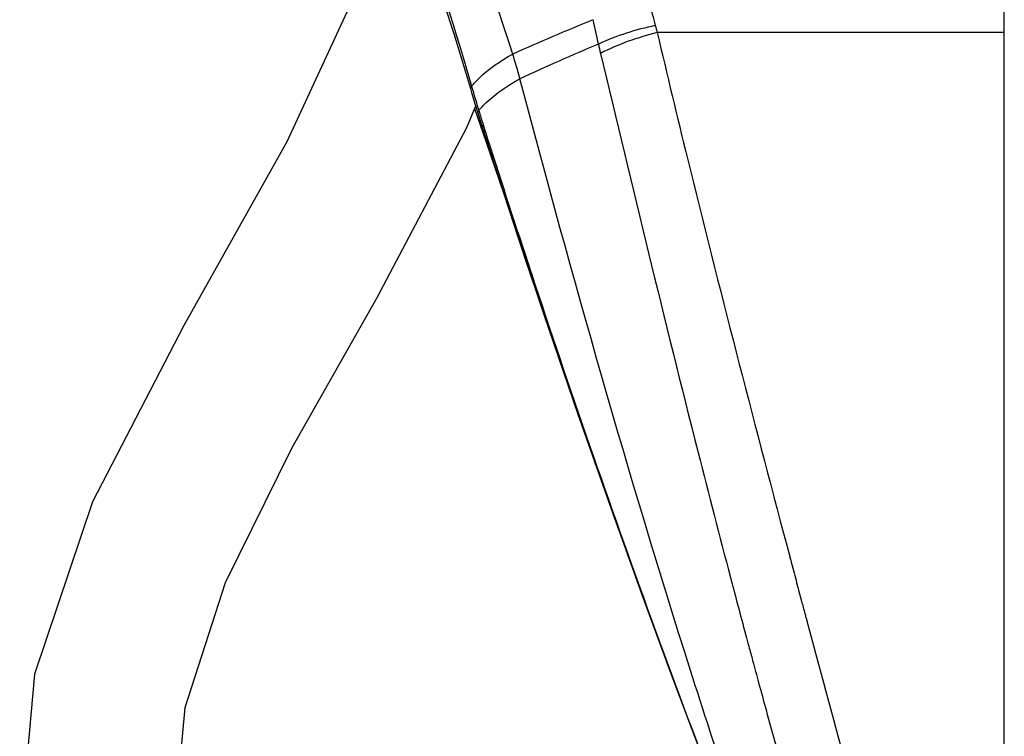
# Model space of a CAD drawing. Header units: millimetres. Extents: x 0 to 11890, y 0 to 8410.
# Tile 11 of 137: x 4033 to 4205, y 5626 to 5751. Entities that reach past the tile are written whole.
import ezdxf

# ---------------------------------------------------------------- set-up
doc = ezdxf.new("R2010")
doc.units = ezdxf.units.MM
doc.header["$LTSCALE"] = 653.95
doc.layers.add('304103000012DXF_CONTINUOUS_LINE', color=7, linetype='CONTINUOUS')
doc.layers.add('QJR6-2000HBUDXF_CONTINUOUS_LINE', color=7, linetype='CONTINUOUS')

msp = doc.modelspace()

# ---------------------------------------------------------------- linework, layer by layer
at = {"layer": '304103000012DXF_CONTINUOUS_LINE', "color": 7, "linetype": 'Continuous'}
for p, q in [((4205.491, 5593.736), (4205.491, 5833.726)), ((4112.741, 5735.37), (4114.738, 5729.653)), ((4114.059, 5732.206), (4119.029, 5716.909)), ((4122.486, 5706.458), (4123.833, 5702.467))]:
    msp.add_line(p, q, dxfattribs=at)
at = {"layer": '304103000012DXF_CONTINUOUS_LINE', "color": 9, "linetype": 'Continuous'}
for p, q in [((4205.491, 5748.67), (4144.735, 5748.67)), ((4112.21, 5739.281), (4112.026, 5738.879)), ((4113.462, 5735.045), (4113.293, 5734.66)), ((4114.221, 5732.586), (4114.059, 5732.206)), ((4114.221, 5732.586), (4114.316, 5732.289)), ((4122.522, 5707.013), (4122.684, 5706.524)), ((4167.392, 5658.968), (4167.97, 5656.787)), ((4167.966, 5656.804), (4168.034, 5656.55)), ((4167.97, 5656.787), (4168.037, 5656.534)), ((4168.037, 5656.534), (4168.173, 5656.024)), ((4168.173, 5656.024), (4168.562, 5654.557)), ((4169.478, 5651.116), (4169.994, 5649.182)), ((4158.686, 5649.002), (4158.881, 5648.269)), ((4170.576, 5647.006), (4170.658, 5646.699)), ((4170.653, 5646.72), (4170.71, 5646.504)), ((4170.71, 5646.504), (4170.788, 5646.213)), ((4170.788, 5646.213), (4171.155, 5644.842)), ((4171.155, 5644.842), (4171.384, 5643.986)), ((4160.176, 5643.423), (4160.348, 5642.782)), ((4160.348, 5642.782), (4160.603, 5641.833)), ((4160.603, 5641.833), (4160.75, 5641.286)), ((4163.777, 5630.145), (4163.999, 5629.336))]:
    msp.add_line(p, q, dxfattribs=at)
at = {"layer": '304103000012DXF_CONTINUOUS_LINE', "color": 7, "linetype": 'Continuous'}
for points in [[(4102.587, 5767.792), (4105.614, 5759.222), (4109.112, 5748.521), (4112.026, 5738.879)], [(4112.026, 5738.879), (4112.226, 5738.197), (4112.974, 5735.702), (4113.293, 5734.66)], [(4113.293, 5734.66), (4113.923, 5732.633), (4114.059, 5732.206)], [(4114.738, 5729.653), (4117.919, 5720.263), (4120.5, 5712.411)], [(4119.029, 5716.909), (4124.877, 5699.328), (4130.835, 5681.901), (4136.642, 5665.344), (4142.043, 5650.325), (4146.782, 5637.424), (4150.651, 5627.087), (4153.504, 5619.569), (4155.825, 5613.519)], [(4120.5, 5712.411), (4120.841, 5711.364), (4121.738, 5708.668), (4122.486, 5706.458)]]:
    msp.add_lwpolyline(points, dxfattribs=at)
at = {"layer": '304103000012DXF_CONTINUOUS_LINE', "color": 9, "linetype": 'Continuous'}
for centre, radius, start, end in [((2015.289, 5064.081), 2211.551, 17.930248, 18.700196), ((4326.283, 5798.74), 188.339, 193.76113, 195.02199), ((4326.292, 5278.8), 509.967, 112.20912, 113.93117), ((3858.282, 5690.519), 281.801, 11.49331, 12.37952), ((4173.599, 5757.533), 30.193, 194.59459, 197.06972), ((4324.279, 5297.408), 487.726, 112.90774, 114.67274), ((4178.107, 5755.428), 44.543, 191.34089, 193.48077), ((3985.406, 5703.633), 140.241, 15.28671, 17.12432), ((4378.085, 5815.593), 276.61, 196.01456, 196.32742), ((4380.496, 5816.299), 279.122, 196.32742, 196.62997), ((4386.356, 5818.052), 285.239, 196.63056, 196.9187), ((4316.004, 5795.606), 211.402, 196.64729, 196.87232), ((4179.426, 5754.179), 68.679, 196.86984, 197.58573), ((4152.667, 5745.696), 40.609, 197.58366, 198.8304), ((6364.503, 6449.019), 2361.578, 197.727785, 198.31248), ((6410.677, 6246.574), 2329.923, 195.21997, 195.341424)]:
    msp.add_arc(centre, radius, start, end, dxfattribs=at)
for points in [[(4102.928, 5767.914), (4106.383, 5758.494), (4109.446, 5748.926), (4112.21, 5739.281)], [(4144.386, 5749.899), (4140.969, 5749.203), (4137.598, 5748.136), (4134.434, 5746.669)], [(4144.735, 5748.67), (4141.304, 5747.849), (4137.935, 5746.646), (4134.791, 5745.044)], [(4114.316, 5732.289), (4114.566, 5731.503), (4114.816, 5730.717), (4115.067, 5729.93)], [(4157.544, 5653.311), (4157.923, 5651.874), (4158.304, 5650.438), (4158.686, 5649.002)], [(4168.562, 5654.557), (4168.867, 5653.41), (4169.173, 5652.263), (4169.478, 5651.116)], [(4158.881, 5648.269), (4159.311, 5646.653), (4159.743, 5645.038), (4160.176, 5643.423)], [(4169.994, 5649.182), (4170.188, 5648.457), (4170.382, 5647.731), (4170.576, 5647.006)], [(4160.75, 5641.286), (4160.975, 5640.451), (4161.2, 5639.616), (4161.426, 5638.781)], [(4161.426, 5638.781), (4161.775, 5637.49), (4162.124, 5636.2), (4162.475, 5634.91)]]:
    msp.add_open_spline(points, degree=3, dxfattribs=at)
for points, knots in [([(4144.735, 5748.67), (4146.44, 5741.322), (4153.667, 5711.339), (4161.424, 5681.488), (4167.392, 5658.968)], [0, 0, 0, 0, 0.2445906, 1, 1, 1, 1]), ([(4112.21, 5739.281), (4112.621, 5739.789), (4114.732, 5742.023), (4117.324, 5743.749), (4119.43, 5744.927)], [0, 0, 0, 0, 0.2130502, 1, 1, 1, 1]), ([(4134.791, 5745.044), (4140.368, 5721.741), (4147.718, 5691.103), (4155.62, 5660.604), (4157.544, 5653.311)], [0, 0, 0, 0, 0.7605752, 1, 1, 1, 1]), ([(4113.463, 5735.044), (4113.869, 5735.539), (4115.989, 5737.743), (4118.58, 5739.439), (4120.685, 5740.608)], [0, 0, 0, 0, 0.2102705, 1, 1, 1, 1]), ([(4157.379, 5616.067), (4155.048, 5623.044), (4141.68, 5664.212), (4129.863, 5705.876), (4120.693, 5740.611)], [0, 0, 0, 0, 0.1699677, 1, 1, 1, 1]), ([(4122.684, 5706.524), (4125.991, 5696.52), (4136.314, 5666.089), (4147.281, 5635.876), (4155.017, 5615.71)], [0, 0, 0, 0, 0.3278691, 1, 1, 1, 1]), ([(4171.384, 5643.986), (4173.234, 5637.075), (4175.871, 5627.278), (4179.191, 5615.054), (4181.184, 5607.777), (4182.744, 5601.992), (4183.861, 5598.082), (4184.414, 5595.857), (4184.836, 5594.682), (4184.792, 5594.201), (4185.101, 5593.736), (4185.026, 5593.735)], [0, 0, 0, 0, 0.4121873, 0.584443, 0.7300539, 0.846352, 0.9311317, 0.9611508, 0.9827006, 0.9956712, 1, 1, 1, 1]), ([(4163.999, 5629.336), (4165.214, 5624.912), (4167.381, 5617.183), (4169.852, 5608.22), (4171.461, 5602.898), (4172.08, 5600.233), (4172.749, 5598.821), (4172.722, 5597.966), (4172.868, 5597.855)], [0, 0, 0, 0, 0.4208081, 0.7369422, 0.850889, 0.9333151, 0.9832448, 1, 1, 1, 1])]:
    msp.add_open_spline(points, degree=3, knots=knots, dxfattribs=at)
at = {"layer": 'QJR6-2000HBUDXF_CONTINUOUS_LINE', "color": 7, "linetype": 'Continuous'}
msp.add_line((4111.41, 5732.078), (4112.932, 5735.842), dxfattribs=at)
for points in [[(4099.314, 5776.767), (4095.79, 5764.044), (4079.871, 5729.569), (4061.817, 5697.41), (4045.848, 5666.552), (4035.695, 5636.401), (4033.095, 5607.676), (4037.277, 5580.802), (4047.564, 5553.743), (4062.158, 5528.343)], [(4084.696, 5543.21), (4073.027, 5563.168), (4063.692, 5586.577), (4060.066, 5608.988), (4062.051, 5630.562), (4069.152, 5652.42), (4080.772, 5675.957), (4095.69, 5702.326), (4111.41, 5732.078)]]:
    msp.add_lwpolyline(points, dxfattribs=at)

doc.saveas('drawing.dxf')
